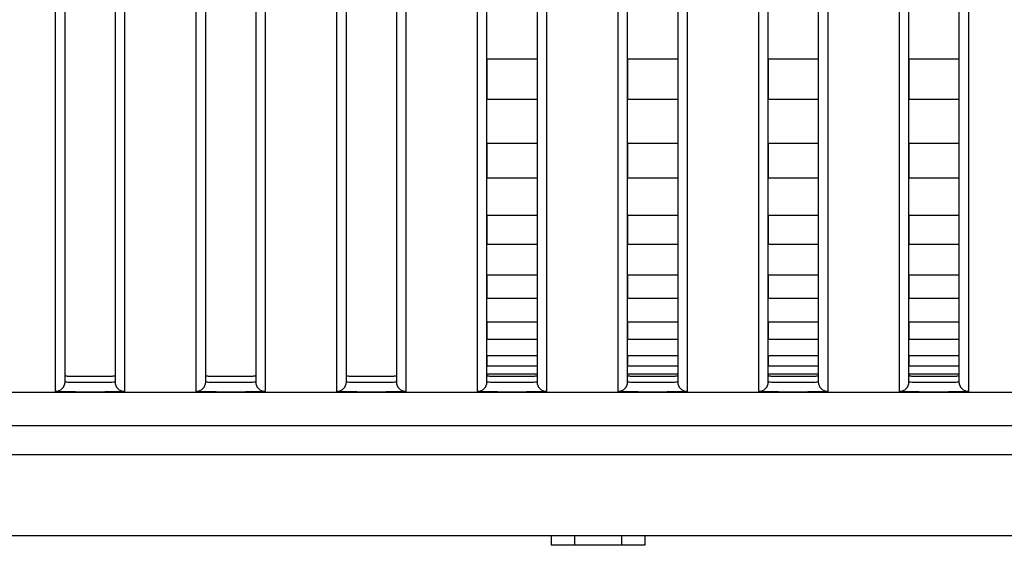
# Model space of a CAD drawing. Header units: millimetres. Extents: x -6054 to 364, y -1866 to 3094.
# Tile 247 of 256: x -4312 to -4280, y 1479 to 1496. Entities that reach past the tile are written whole.
import ezdxf

# ---------------------------------------------------------------- set-up
doc = ezdxf.new("R2010")
doc.units = ezdxf.units.MM
doc.header["$LTSCALE"] = 65.395
doc.layers.get('0').update_dxf_attribs({"linetype": 'CONTINUOUS'})

msp = doc.modelspace()

# ---------------------------------------------------------------- linework, layer by layer
at = {"linetype": 'Continuous'}
for p, q in [((-4310.223, 1484.478), (-4310.223, 1514.359)), ((-4308.623, 1514.359), (-4308.623, 1484.478)), ((-4305.723, 1484.478), (-4305.723, 1514.359)), ((-4304.123, 1514.359), (-4304.123, 1484.478)), ((-4301.223, 1484.478), (-4301.223, 1514.359)), ((-4299.623, 1514.359), (-4299.623, 1484.478)), ((-4296.723, 1484.478), (-4296.723, 1514.359)), ((-4295.123, 1514.359), (-4295.123, 1484.478)), ((-4292.223, 1484.478), (-4292.223, 1514.359)), ((-4290.623, 1514.359), (-4290.623, 1484.478)), ((-4287.723, 1484.478), (-4287.723, 1514.359)), ((-4286.123, 1514.359), (-4286.123, 1484.478)), ((-4283.223, 1484.478), (-4283.223, 1514.359)), ((-4281.623, 1514.359), (-4281.623, 1484.478)), ((-4310.223, 1484.678), (-4310.223, 1514.091)), ((-4310.223, 1484.678), (-4310.223, 1514.091)), ((-4308.623, 1514.091), (-4308.623, 1484.678)), ((-4308.623, 1514.091), (-4308.623, 1484.678)), ((-4305.723, 1484.678), (-4305.723, 1514.091)), ((-4305.723, 1484.678), (-4305.723, 1514.091)), ((-4304.123, 1514.091), (-4304.123, 1484.678)), ((-4304.123, 1514.091), (-4304.123, 1484.678)), ((-4301.223, 1484.678), (-4301.223, 1514.091)), ((-4301.223, 1484.678), (-4301.223, 1514.091)), ((-4299.623, 1514.091), (-4299.623, 1484.678)), ((-4299.623, 1514.091), (-4299.623, 1484.678)), ((-4310.523, 1484.178), (-4310.523, 1513.867)), ((-4308.323, 1513.867), (-4308.323, 1484.178)), ((-4306.023, 1484.178), (-4306.023, 1513.867)), ((-4303.823, 1513.867), (-4303.823, 1484.178)), ((-4301.523, 1484.178), (-4301.523, 1513.867)), ((-4299.323, 1513.867), (-4299.323, 1484.178)), ((-4297.023, 1484.178), (-4297.023, 1513.867)), ((-4294.823, 1513.867), (-4294.823, 1484.178)), ((-4292.523, 1484.178), (-4292.523, 1513.867)), ((-4290.323, 1513.867), (-4290.323, 1484.178)), ((-4288.023, 1484.178), (-4288.023, 1513.867)), ((-4285.823, 1513.867), (-4285.823, 1484.178)), ((-4283.523, 1484.178), (-4283.523, 1513.867)), ((-4281.323, 1513.867), (-4281.323, 1484.178)), ((-4296.723, 1494.806), (-4296.723, 1493.513)), ((-4296.723, 1494.806), (-4296.723, 1493.513)), ((-4295.123, 1494.806), (-4296.723, 1494.806)), ((-4295.123, 1494.806), (-4296.723, 1494.806)), ((-4295.123, 1494.806), (-4295.123, 1493.513)), ((-4295.123, 1494.806), (-4295.123, 1493.513)), ((-4292.223, 1494.806), (-4292.223, 1493.513)), ((-4292.223, 1494.806), (-4292.223, 1493.513)), ((-4290.623, 1494.806), (-4292.223, 1494.806)), ((-4290.623, 1494.806), (-4292.223, 1494.806)), ((-4290.623, 1494.806), (-4290.623, 1493.513)), ((-4290.623, 1494.806), (-4290.623, 1493.513)), ((-4287.723, 1494.806), (-4287.723, 1493.513)), ((-4287.723, 1494.806), (-4287.723, 1493.513)), ((-4286.123, 1494.806), (-4287.723, 1494.806)), ((-4286.123, 1494.806), (-4287.723, 1494.806)), ((-4286.123, 1494.806), (-4286.123, 1493.513)), ((-4286.123, 1494.806), (-4286.123, 1493.513)), ((-4283.223, 1494.806), (-4283.223, 1493.513)), ((-4283.223, 1494.806), (-4283.223, 1493.513)), ((-4281.623, 1494.806), (-4283.223, 1494.806)), ((-4281.623, 1494.806), (-4283.223, 1494.806)), ((-4281.623, 1494.806), (-4281.623, 1493.513)), ((-4281.623, 1494.806), (-4281.623, 1493.513)), ((-4295.123, 1493.513), (-4296.723, 1493.513)), ((-4295.123, 1493.513), (-4296.723, 1493.513)), ((-4290.623, 1493.513), (-4292.223, 1493.513)), ((-4290.623, 1493.513), (-4292.223, 1493.513)), ((-4286.123, 1493.513), (-4287.723, 1493.513)), ((-4286.123, 1493.513), (-4287.723, 1493.513)), ((-4281.623, 1493.513), (-4283.223, 1493.513)), ((-4281.623, 1493.513), (-4283.223, 1493.513)), ((-4296.723, 1492.112), (-4296.723, 1491.001)), ((-4296.723, 1492.112), (-4296.723, 1491.001)), ((-4295.123, 1492.112), (-4296.723, 1492.112)), ((-4295.123, 1492.112), (-4296.723, 1492.112)), ((-4295.123, 1492.112), (-4295.123, 1491.001)), ((-4295.123, 1492.112), (-4295.123, 1491.001)), ((-4292.223, 1492.112), (-4292.223, 1491.001)), ((-4292.223, 1492.112), (-4292.223, 1491.001)), ((-4290.623, 1492.112), (-4292.223, 1492.112)), ((-4290.623, 1492.112), (-4292.223, 1492.112)), ((-4290.623, 1492.112), (-4290.623, 1491.001)), ((-4290.623, 1492.112), (-4290.623, 1491.001)), ((-4287.723, 1492.112), (-4287.723, 1491.001)), ((-4287.723, 1492.112), (-4287.723, 1491.001)), ((-4286.123, 1492.112), (-4287.723, 1492.112)), ((-4286.123, 1492.112), (-4287.723, 1492.112)), ((-4286.123, 1492.112), (-4286.123, 1491.001)), ((-4286.123, 1492.112), (-4286.123, 1491.001)), ((-4283.223, 1492.112), (-4283.223, 1491.001)), ((-4283.223, 1492.112), (-4283.223, 1491.001)), ((-4281.623, 1492.112), (-4283.223, 1492.112)), ((-4281.623, 1492.112), (-4283.223, 1492.112)), ((-4281.623, 1492.112), (-4281.623, 1491.001)), ((-4281.623, 1492.112), (-4281.623, 1491.001)), ((-4295.123, 1491.001), (-4296.723, 1491.001)), ((-4295.123, 1491.001), (-4296.723, 1491.001)), ((-4290.623, 1491.001), (-4292.223, 1491.001)), ((-4290.623, 1491.001), (-4292.223, 1491.001)), ((-4286.123, 1491.001), (-4287.723, 1491.001)), ((-4286.123, 1491.001), (-4287.723, 1491.001)), ((-4281.623, 1491.001), (-4283.223, 1491.001)), ((-4281.623, 1491.001), (-4283.223, 1491.001)), ((-4296.723, 1489.808), (-4296.723, 1488.875)), ((-4296.723, 1489.808), (-4296.723, 1488.875)), ((-4295.123, 1489.808), (-4296.723, 1489.808)), ((-4295.123, 1489.808), (-4296.723, 1489.808)), ((-4295.123, 1489.808), (-4295.123, 1488.875)), ((-4295.123, 1489.808), (-4295.123, 1488.875)), ((-4292.223, 1489.808), (-4292.223, 1488.875)), ((-4292.223, 1489.808), (-4292.223, 1488.875)), ((-4290.623, 1489.808), (-4292.223, 1489.808)), ((-4290.623, 1489.808), (-4292.223, 1489.808)), ((-4290.623, 1489.808), (-4290.623, 1488.875)), ((-4290.623, 1489.808), (-4290.623, 1488.875)), ((-4287.723, 1489.808), (-4287.723, 1488.875)), ((-4287.723, 1489.808), (-4287.723, 1488.875)), ((-4286.123, 1489.808), (-4287.723, 1489.808)), ((-4286.123, 1489.808), (-4287.723, 1489.808)), ((-4286.123, 1489.808), (-4286.123, 1488.875)), ((-4286.123, 1489.808), (-4286.123, 1488.875)), ((-4283.223, 1489.808), (-4283.223, 1488.875)), ((-4283.223, 1489.808), (-4283.223, 1488.875)), ((-4281.623, 1489.808), (-4283.223, 1489.808)), ((-4281.623, 1489.808), (-4283.223, 1489.808)), ((-4281.623, 1489.808), (-4281.623, 1488.875)), ((-4281.623, 1489.808), (-4281.623, 1488.875)), ((-4295.123, 1488.875), (-4296.723, 1488.875)), ((-4295.123, 1488.875), (-4296.723, 1488.875)), ((-4290.623, 1488.875), (-4292.223, 1488.875)), ((-4290.623, 1488.875), (-4292.223, 1488.875)), ((-4286.123, 1488.875), (-4287.723, 1488.875)), ((-4286.123, 1488.875), (-4287.723, 1488.875)), ((-4281.623, 1488.875), (-4283.223, 1488.875)), ((-4281.623, 1488.875), (-4283.223, 1488.875)), ((-4296.723, 1487.894), (-4296.723, 1487.148)), ((-4296.723, 1487.894), (-4296.723, 1487.148)), ((-4295.123, 1487.894), (-4296.723, 1487.894)), ((-4295.123, 1487.894), (-4296.723, 1487.894)), ((-4295.123, 1487.894), (-4295.123, 1487.148)), ((-4295.123, 1487.894), (-4295.123, 1487.148)), ((-4292.223, 1487.894), (-4292.223, 1487.148)), ((-4292.223, 1487.894), (-4292.223, 1487.148)), ((-4290.623, 1487.894), (-4292.223, 1487.894)), ((-4290.623, 1487.894), (-4292.223, 1487.894)), ((-4290.623, 1487.894), (-4290.623, 1487.148)), ((-4290.623, 1487.894), (-4290.623, 1487.148)), ((-4287.723, 1487.894), (-4287.723, 1487.148)), ((-4287.723, 1487.894), (-4287.723, 1487.148)), ((-4286.123, 1487.894), (-4287.723, 1487.894)), ((-4286.123, 1487.894), (-4287.723, 1487.894)), ((-4286.123, 1487.894), (-4286.123, 1487.148)), ((-4286.123, 1487.894), (-4286.123, 1487.148)), ((-4283.223, 1487.894), (-4283.223, 1487.148)), ((-4283.223, 1487.894), (-4283.223, 1487.148)), ((-4281.623, 1487.894), (-4283.223, 1487.894)), ((-4281.623, 1487.894), (-4283.223, 1487.894)), ((-4281.623, 1487.894), (-4281.623, 1487.148)), ((-4281.623, 1487.894), (-4281.623, 1487.148)), ((-4295.123, 1487.148), (-4296.723, 1487.148)), ((-4295.123, 1487.148), (-4296.723, 1487.148)), ((-4290.623, 1487.148), (-4292.223, 1487.148)), ((-4290.623, 1487.148), (-4292.223, 1487.148)), ((-4286.123, 1487.148), (-4287.723, 1487.148)), ((-4286.123, 1487.148), (-4287.723, 1487.148)), ((-4281.623, 1487.148), (-4283.223, 1487.148)), ((-4281.623, 1487.148), (-4283.223, 1487.148)), ((-4296.723, 1486.389), (-4296.723, 1485.837)), ((-4296.723, 1486.389), (-4296.723, 1485.837)), ((-4295.123, 1486.389), (-4296.723, 1486.389)), ((-4295.123, 1486.389), (-4296.723, 1486.389)), ((-4295.123, 1486.389), (-4295.123, 1485.837)), ((-4295.123, 1486.389), (-4295.123, 1485.837)), ((-4292.223, 1486.389), (-4292.223, 1485.837)), ((-4292.223, 1486.389), (-4292.223, 1485.837)), ((-4290.623, 1486.389), (-4292.223, 1486.389)), ((-4290.623, 1486.389), (-4292.223, 1486.389)), ((-4290.623, 1486.389), (-4290.623, 1485.837)), ((-4290.623, 1486.389), (-4290.623, 1485.837)), ((-4287.723, 1486.389), (-4287.723, 1485.837)), ((-4287.723, 1486.389), (-4287.723, 1485.837)), ((-4286.123, 1486.389), (-4287.723, 1486.389)), ((-4286.123, 1486.389), (-4287.723, 1486.389)), ((-4286.123, 1486.389), (-4286.123, 1485.837)), ((-4286.123, 1486.389), (-4286.123, 1485.837)), ((-4283.223, 1486.389), (-4283.223, 1485.837)), ((-4283.223, 1486.389), (-4283.223, 1485.837)), ((-4281.623, 1486.389), (-4283.223, 1486.389)), ((-4281.623, 1486.389), (-4283.223, 1486.389)), ((-4281.623, 1486.389), (-4281.623, 1485.837)), ((-4281.623, 1486.389), (-4281.623, 1485.837)), ((-4295.123, 1485.837), (-4296.723, 1485.837)), ((-4295.123, 1485.837), (-4296.723, 1485.837)), ((-4290.623, 1485.837), (-4292.223, 1485.837)), ((-4290.623, 1485.837), (-4292.223, 1485.837)), ((-4286.123, 1485.837), (-4287.723, 1485.837)), ((-4286.123, 1485.837), (-4287.723, 1485.837)), ((-4281.623, 1485.837), (-4283.223, 1485.837)), ((-4281.623, 1485.837), (-4283.223, 1485.837)), ((-4296.723, 1485.315), (-4296.723, 1484.98)), ((-4296.723, 1485.315), (-4296.723, 1484.98)), ((-4295.123, 1485.315), (-4296.723, 1485.315)), ((-4295.123, 1485.315), (-4296.723, 1485.315)), ((-4295.123, 1485.315), (-4295.123, 1484.98)), ((-4295.123, 1485.315), (-4295.123, 1484.98)), ((-4292.223, 1485.315), (-4292.223, 1484.98)), ((-4292.223, 1485.315), (-4292.223, 1484.98)), ((-4290.623, 1485.315), (-4292.223, 1485.315)), ((-4290.623, 1485.315), (-4292.223, 1485.315)), ((-4290.623, 1485.315), (-4290.623, 1484.98)), ((-4290.623, 1485.315), (-4290.623, 1484.98)), ((-4287.723, 1485.315), (-4287.723, 1484.98)), ((-4287.723, 1485.315), (-4287.723, 1484.98)), ((-4286.123, 1485.315), (-4287.723, 1485.315)), ((-4286.123, 1485.315), (-4287.723, 1485.315)), ((-4286.123, 1485.315), (-4286.123, 1484.98)), ((-4286.123, 1485.315), (-4286.123, 1484.98)), ((-4283.223, 1485.315), (-4283.223, 1484.98)), ((-4283.223, 1485.315), (-4283.223, 1484.98)), ((-4281.623, 1485.315), (-4283.223, 1485.315)), ((-4281.623, 1485.315), (-4283.223, 1485.315)), ((-4281.623, 1485.315), (-4281.623, 1484.98)), ((-4281.623, 1485.315), (-4281.623, 1484.98)), ((-4295.123, 1484.98), (-4296.723, 1484.98)), ((-4295.123, 1484.98), (-4296.723, 1484.98)), ((-4290.623, 1484.98), (-4292.223, 1484.98)), ((-4290.623, 1484.98), (-4292.223, 1484.98)), ((-4286.123, 1484.98), (-4287.723, 1484.98)), ((-4286.123, 1484.98), (-4287.723, 1484.98)), ((-4281.623, 1484.98), (-4283.223, 1484.98)), ((-4281.623, 1484.98), (-4283.223, 1484.98)), ((-4296.723, 1484.731), (-4296.723, 1484.678)), ((-4296.723, 1484.731), (-4296.723, 1484.678)), ((-4295.123, 1484.731), (-4296.723, 1484.731)), ((-4295.123, 1484.731), (-4296.723, 1484.731)), ((-4295.123, 1484.731), (-4295.123, 1484.678)), ((-4295.123, 1484.731), (-4295.123, 1484.678)), ((-4292.223, 1484.731), (-4292.223, 1484.678)), ((-4292.223, 1484.731), (-4292.223, 1484.678)), ((-4290.623, 1484.731), (-4292.223, 1484.731)), ((-4290.623, 1484.731), (-4292.223, 1484.731)), ((-4290.623, 1484.731), (-4290.623, 1484.678)), ((-4290.623, 1484.731), (-4290.623, 1484.678)), ((-4287.723, 1484.731), (-4287.723, 1484.678)), ((-4287.723, 1484.731), (-4287.723, 1484.678)), ((-4286.123, 1484.731), (-4287.723, 1484.731)), ((-4286.123, 1484.731), (-4287.723, 1484.731)), ((-4286.123, 1484.731), (-4286.123, 1484.678)), ((-4286.123, 1484.731), (-4286.123, 1484.678)), ((-4283.223, 1484.731), (-4283.223, 1484.678)), ((-4283.223, 1484.731), (-4283.223, 1484.678)), ((-4281.623, 1484.731), (-4283.223, 1484.731)), ((-4281.623, 1484.731), (-4283.223, 1484.731)), ((-4281.623, 1484.731), (-4281.623, 1484.678)), ((-4281.623, 1484.731), (-4281.623, 1484.678)), ((-4432.673, 1484.154), (-3353.673, 1484.154)), ((-4260.617, 1483.071), (-4325.729, 1483.071)), ((-4260.864, 1482.148), (-4325.482, 1482.148)), ((-4257.966, 1479.554), (-4328.38, 1479.554)), ((-4294.673, 1479.554), (-4294.673, 1479.254)), ((-4291.673, 1479.254), (-4294.673, 1479.254)), ((-4293.923, 1479.554), (-4293.923, 1479.254)), ((-4292.423, 1479.554), (-4292.423, 1479.254)), ((-4291.673, 1479.554), (-4291.673, 1479.254))]:
    msp.add_line(p, q, dxfattribs=at)
for centre, start, end in [((-4310.523, 1484.478), 269.9896, 359.9896), ((-4308.323, 1484.478), 180.0104, 270.0104), ((-4306.023, 1484.478), 269.9896, 359.9896), ((-4303.823, 1484.478), 180.0104, 270.0104), ((-4301.523, 1484.478), 269.9896, 359.9896), ((-4299.323, 1484.478), 180.0104, 270.0104), ((-4297.023, 1484.478), 269.9896, 359.9896), ((-4294.823, 1484.478), 180.0104, 270.0104), ((-4292.523, 1484.478), 269.9896, 359.9896), ((-4290.323, 1484.478), 180.0104, 270.0104), ((-4288.023, 1484.478), 269.9896, 359.9896), ((-4285.823, 1484.478), 180.0104, 270.0104), ((-4283.523, 1484.478), 269.9896, 359.9896), ((-4281.323, 1484.478), 180.0104, 270.0104)]:
    msp.add_arc(centre, 0.3, start, end, dxfattribs=at)
for points, knots in [([(-4310.223, 1484.678), (-4310.223, 1484.676), (-4310.216, 1484.675), (-4310.206, 1484.673), (-4310.186, 1484.672), (-4310.16, 1484.67), (-4310.126, 1484.668), (-4310.069, 1484.667), (-4309.982, 1484.665), (-4309.862, 1484.663), (-4309.725, 1484.662), (-4309.577, 1484.661), (-4309.423, 1484.661), (-4309.269, 1484.661), (-4309.121, 1484.662), (-4308.984, 1484.663), (-4308.865, 1484.665), (-4308.778, 1484.667), (-4308.72, 1484.668), (-4308.686, 1484.67), (-4308.66, 1484.672), (-4308.64, 1484.673), (-4308.631, 1484.675), (-4308.623, 1484.676), (-4308.623, 1484.678)], [0, 0, 0, 0, 0.002721, 0.01001, 0.021969, 0.038509, 0.059481, 0.084689, 0.146812, 0.222502, 0.308855, 0.402555, 0.5, 0.597445, 0.691145, 0.777498, 0.853188, 0.915311, 0.940519, 0.961491, 0.978031, 0.98999, 0.997279, 1, 1, 1, 1]), ([(-4310.223, 1484.678), (-4310.223, 1484.676), (-4310.216, 1484.675), (-4310.206, 1484.673), (-4310.186, 1484.672), (-4310.16, 1484.67), (-4310.126, 1484.668), (-4310.069, 1484.667), (-4309.982, 1484.665), (-4309.862, 1484.663), (-4309.725, 1484.662), (-4309.577, 1484.661), (-4309.423, 1484.661), (-4309.269, 1484.661), (-4309.121, 1484.662), (-4308.984, 1484.663), (-4308.865, 1484.665), (-4308.778, 1484.667), (-4308.72, 1484.668), (-4308.686, 1484.67), (-4308.66, 1484.672), (-4308.64, 1484.673), (-4308.631, 1484.675), (-4308.623, 1484.676), (-4308.623, 1484.678)], [0, 0, 0, 0, 0.002721, 0.01001, 0.021969, 0.038509, 0.059481, 0.084689, 0.146812, 0.222502, 0.308855, 0.402555, 0.5, 0.597445, 0.691145, 0.777498, 0.853188, 0.915311, 0.940519, 0.961491, 0.978031, 0.98999, 0.997279, 1, 1, 1, 1]), ([(-4310.223, 1484.678), (-4310.223, 1484.676), (-4310.216, 1484.675), (-4310.206, 1484.673), (-4310.186, 1484.672), (-4310.16, 1484.67), (-4310.126, 1484.668), (-4310.069, 1484.667), (-4309.982, 1484.665), (-4309.862, 1484.663), (-4309.725, 1484.662), (-4309.577, 1484.661), (-4309.423, 1484.661), (-4309.269, 1484.661), (-4309.121, 1484.662), (-4308.984, 1484.663), (-4308.865, 1484.665), (-4308.778, 1484.667), (-4308.72, 1484.668), (-4308.686, 1484.67), (-4308.66, 1484.672), (-4308.64, 1484.673), (-4308.631, 1484.675), (-4308.623, 1484.676), (-4308.623, 1484.678)], [0, 0, 0, 0, 0.002721, 0.01001, 0.021969, 0.038509, 0.059481, 0.084689, 0.146812, 0.222502, 0.308855, 0.402555, 0.5, 0.597445, 0.691145, 0.777498, 0.853188, 0.915311, 0.940519, 0.961491, 0.978031, 0.98999, 0.997279, 1, 1, 1, 1]), ([(-4305.723, 1484.678), (-4305.723, 1484.676), (-4305.716, 1484.675), (-4305.706, 1484.673), (-4305.686, 1484.672), (-4305.66, 1484.67), (-4305.626, 1484.668), (-4305.569, 1484.667), (-4305.482, 1484.665), (-4305.362, 1484.663), (-4305.225, 1484.662), (-4305.077, 1484.661), (-4304.923, 1484.661), (-4304.769, 1484.661), (-4304.621, 1484.662), (-4304.484, 1484.663), (-4304.365, 1484.665), (-4304.278, 1484.667), (-4304.22, 1484.668), (-4304.186, 1484.67), (-4304.16, 1484.672), (-4304.14, 1484.673), (-4304.131, 1484.675), (-4304.123, 1484.676), (-4304.123, 1484.678)], [0, 0, 0, 0, 0.002721, 0.01001, 0.021969, 0.038509, 0.059481, 0.084689, 0.146812, 0.222502, 0.308855, 0.402555, 0.5, 0.597445, 0.691145, 0.777498, 0.853188, 0.915311, 0.940519, 0.961491, 0.978031, 0.98999, 0.997279, 1, 1, 1, 1]), ([(-4305.723, 1484.678), (-4305.723, 1484.676), (-4305.716, 1484.675), (-4305.706, 1484.673), (-4305.686, 1484.672), (-4305.66, 1484.67), (-4305.626, 1484.668), (-4305.569, 1484.667), (-4305.482, 1484.665), (-4305.362, 1484.663), (-4305.225, 1484.662), (-4305.077, 1484.661), (-4304.923, 1484.661), (-4304.769, 1484.661), (-4304.621, 1484.662), (-4304.484, 1484.663), (-4304.365, 1484.665), (-4304.278, 1484.667), (-4304.22, 1484.668), (-4304.186, 1484.67), (-4304.16, 1484.672), (-4304.14, 1484.673), (-4304.131, 1484.675), (-4304.123, 1484.676), (-4304.123, 1484.678)], [0, 0, 0, 0, 0.002721, 0.01001, 0.021969, 0.038509, 0.059481, 0.084689, 0.146812, 0.222502, 0.308855, 0.402555, 0.5, 0.597445, 0.691145, 0.777498, 0.853188, 0.915311, 0.940519, 0.961491, 0.978031, 0.98999, 0.997279, 1, 1, 1, 1]), ([(-4305.723, 1484.678), (-4305.723, 1484.676), (-4305.716, 1484.675), (-4305.706, 1484.673), (-4305.686, 1484.672), (-4305.66, 1484.67), (-4305.626, 1484.668), (-4305.569, 1484.667), (-4305.482, 1484.665), (-4305.362, 1484.663), (-4305.225, 1484.662), (-4305.077, 1484.661), (-4304.923, 1484.661), (-4304.769, 1484.661), (-4304.621, 1484.662), (-4304.484, 1484.663), (-4304.365, 1484.665), (-4304.278, 1484.667), (-4304.22, 1484.668), (-4304.186, 1484.67), (-4304.16, 1484.672), (-4304.14, 1484.673), (-4304.131, 1484.675), (-4304.123, 1484.676), (-4304.123, 1484.678)], [0, 0, 0, 0, 0.002721, 0.01001, 0.021969, 0.038509, 0.059481, 0.084689, 0.146812, 0.222502, 0.308855, 0.402555, 0.5, 0.597445, 0.691145, 0.777498, 0.853188, 0.915311, 0.940519, 0.961491, 0.978031, 0.98999, 0.997279, 1, 1, 1, 1]), ([(-4301.223, 1484.678), (-4301.223, 1484.676), (-4301.216, 1484.675), (-4301.206, 1484.673), (-4301.186, 1484.672), (-4301.16, 1484.67), (-4301.126, 1484.668), (-4301.069, 1484.667), (-4300.982, 1484.665), (-4300.862, 1484.663), (-4300.725, 1484.662), (-4300.577, 1484.661), (-4300.423, 1484.661), (-4300.269, 1484.661), (-4300.121, 1484.662), (-4299.984, 1484.663), (-4299.865, 1484.665), (-4299.778, 1484.667), (-4299.72, 1484.668), (-4299.686, 1484.67), (-4299.66, 1484.672), (-4299.64, 1484.673), (-4299.631, 1484.675), (-4299.623, 1484.676), (-4299.623, 1484.678)], [0, 0, 0, 0, 0.002721, 0.01001, 0.021969, 0.038509, 0.059481, 0.084689, 0.146812, 0.222502, 0.308855, 0.402555, 0.5, 0.597445, 0.691145, 0.777498, 0.853188, 0.915311, 0.940519, 0.961491, 0.978031, 0.98999, 0.997279, 1, 1, 1, 1]), ([(-4301.223, 1484.678), (-4301.223, 1484.676), (-4301.216, 1484.675), (-4301.206, 1484.673), (-4301.186, 1484.672), (-4301.16, 1484.67), (-4301.126, 1484.668), (-4301.069, 1484.667), (-4300.982, 1484.665), (-4300.862, 1484.663), (-4300.725, 1484.662), (-4300.577, 1484.661), (-4300.423, 1484.661), (-4300.269, 1484.661), (-4300.121, 1484.662), (-4299.984, 1484.663), (-4299.865, 1484.665), (-4299.778, 1484.667), (-4299.72, 1484.668), (-4299.686, 1484.67), (-4299.66, 1484.672), (-4299.64, 1484.673), (-4299.631, 1484.675), (-4299.623, 1484.676), (-4299.623, 1484.678)], [0, 0, 0, 0, 0.002721, 0.01001, 0.021969, 0.038509, 0.059481, 0.084689, 0.146812, 0.222502, 0.308855, 0.402555, 0.5, 0.597445, 0.691145, 0.777498, 0.853188, 0.915311, 0.940519, 0.961491, 0.978031, 0.98999, 0.997279, 1, 1, 1, 1]), ([(-4301.223, 1484.678), (-4301.223, 1484.676), (-4301.216, 1484.675), (-4301.206, 1484.673), (-4301.186, 1484.672), (-4301.16, 1484.67), (-4301.126, 1484.668), (-4301.069, 1484.667), (-4300.982, 1484.665), (-4300.862, 1484.663), (-4300.725, 1484.662), (-4300.577, 1484.661), (-4300.423, 1484.661), (-4300.269, 1484.661), (-4300.121, 1484.662), (-4299.984, 1484.663), (-4299.865, 1484.665), (-4299.778, 1484.667), (-4299.72, 1484.668), (-4299.686, 1484.67), (-4299.66, 1484.672), (-4299.64, 1484.673), (-4299.631, 1484.675), (-4299.623, 1484.676), (-4299.623, 1484.678)], [0, 0, 0, 0, 0.002721, 0.01001, 0.021969, 0.038509, 0.059481, 0.084689, 0.146812, 0.222502, 0.308855, 0.402555, 0.5, 0.597445, 0.691145, 0.777498, 0.853188, 0.915311, 0.940519, 0.961491, 0.978031, 0.98999, 0.997279, 1, 1, 1, 1]), ([(-4296.723, 1484.678), (-4296.723, 1484.676), (-4296.716, 1484.675), (-4296.706, 1484.673), (-4296.686, 1484.672), (-4296.66, 1484.67), (-4296.626, 1484.668), (-4296.569, 1484.667), (-4296.482, 1484.665), (-4296.362, 1484.663), (-4296.225, 1484.662), (-4296.077, 1484.661), (-4295.923, 1484.661), (-4295.769, 1484.661), (-4295.621, 1484.662), (-4295.484, 1484.663), (-4295.365, 1484.665), (-4295.278, 1484.667), (-4295.22, 1484.668), (-4295.186, 1484.67), (-4295.16, 1484.672), (-4295.14, 1484.673), (-4295.131, 1484.675), (-4295.123, 1484.676), (-4295.123, 1484.678)], [0, 0, 0, 0, 0.002721, 0.01001, 0.021969, 0.038509, 0.059481, 0.084689, 0.146812, 0.222502, 0.308855, 0.402555, 0.5, 0.597445, 0.691145, 0.777498, 0.853188, 0.915311, 0.940519, 0.961491, 0.978031, 0.98999, 0.997279, 1, 1, 1, 1]), ([(-4296.723, 1484.678), (-4296.723, 1484.676), (-4296.716, 1484.675), (-4296.706, 1484.673), (-4296.686, 1484.672), (-4296.66, 1484.67), (-4296.626, 1484.668), (-4296.569, 1484.667), (-4296.482, 1484.665), (-4296.362, 1484.663), (-4296.225, 1484.662), (-4296.077, 1484.661), (-4295.923, 1484.661), (-4295.769, 1484.661), (-4295.621, 1484.662), (-4295.484, 1484.663), (-4295.365, 1484.665), (-4295.278, 1484.667), (-4295.22, 1484.668), (-4295.186, 1484.67), (-4295.16, 1484.672), (-4295.14, 1484.673), (-4295.131, 1484.675), (-4295.123, 1484.676), (-4295.123, 1484.678)], [0, 0, 0, 0, 0.002721, 0.01001, 0.021969, 0.038509, 0.059481, 0.084689, 0.146812, 0.222502, 0.308855, 0.402555, 0.5, 0.597445, 0.691145, 0.777498, 0.853188, 0.915311, 0.940519, 0.961491, 0.978031, 0.98999, 0.997279, 1, 1, 1, 1]), ([(-4296.723, 1484.678), (-4296.723, 1484.676), (-4296.716, 1484.675), (-4296.706, 1484.673), (-4296.686, 1484.672), (-4296.66, 1484.67), (-4296.626, 1484.668), (-4296.569, 1484.667), (-4296.482, 1484.665), (-4296.362, 1484.663), (-4296.225, 1484.662), (-4296.077, 1484.661), (-4295.923, 1484.661), (-4295.769, 1484.661), (-4295.621, 1484.662), (-4295.484, 1484.663), (-4295.365, 1484.665), (-4295.278, 1484.667), (-4295.22, 1484.668), (-4295.186, 1484.67), (-4295.16, 1484.672), (-4295.14, 1484.673), (-4295.131, 1484.675), (-4295.123, 1484.676), (-4295.123, 1484.678)], [0, 0, 0, 0, 0.002721, 0.01001, 0.021969, 0.038509, 0.059481, 0.084689, 0.146812, 0.222502, 0.308855, 0.402555, 0.5, 0.597445, 0.691145, 0.777498, 0.853188, 0.915311, 0.940519, 0.961491, 0.978031, 0.98999, 0.997279, 1, 1, 1, 1]), ([(-4292.223, 1484.678), (-4292.223, 1484.676), (-4292.216, 1484.675), (-4292.206, 1484.673), (-4292.186, 1484.672), (-4292.16, 1484.67), (-4292.126, 1484.668), (-4292.069, 1484.667), (-4291.982, 1484.665), (-4291.862, 1484.663), (-4291.725, 1484.662), (-4291.577, 1484.661), (-4291.423, 1484.661), (-4291.269, 1484.661), (-4291.121, 1484.662), (-4290.984, 1484.663), (-4290.865, 1484.665), (-4290.778, 1484.667), (-4290.72, 1484.668), (-4290.686, 1484.67), (-4290.66, 1484.672), (-4290.64, 1484.673), (-4290.631, 1484.675), (-4290.623, 1484.676), (-4290.623, 1484.678)], [0, 0, 0, 0, 0.002721, 0.01001, 0.021969, 0.038509, 0.059481, 0.084689, 0.146812, 0.222502, 0.308855, 0.402555, 0.5, 0.597445, 0.691145, 0.777498, 0.853188, 0.915311, 0.940519, 0.961491, 0.978031, 0.98999, 0.997279, 1, 1, 1, 1]), ([(-4292.223, 1484.678), (-4292.223, 1484.676), (-4292.216, 1484.675), (-4292.206, 1484.673), (-4292.186, 1484.672), (-4292.16, 1484.67), (-4292.126, 1484.668), (-4292.069, 1484.667), (-4291.982, 1484.665), (-4291.862, 1484.663), (-4291.725, 1484.662), (-4291.577, 1484.661), (-4291.423, 1484.661), (-4291.269, 1484.661), (-4291.121, 1484.662), (-4290.984, 1484.663), (-4290.865, 1484.665), (-4290.778, 1484.667), (-4290.72, 1484.668), (-4290.686, 1484.67), (-4290.66, 1484.672), (-4290.64, 1484.673), (-4290.631, 1484.675), (-4290.623, 1484.676), (-4290.623, 1484.678)], [0, 0, 0, 0, 0.002721, 0.01001, 0.021969, 0.038509, 0.059481, 0.084689, 0.146812, 0.222502, 0.308855, 0.402555, 0.5, 0.597445, 0.691145, 0.777498, 0.853188, 0.915311, 0.940519, 0.961491, 0.978031, 0.98999, 0.997279, 1, 1, 1, 1]), ([(-4292.223, 1484.678), (-4292.223, 1484.676), (-4292.216, 1484.675), (-4292.206, 1484.673), (-4292.186, 1484.672), (-4292.16, 1484.67), (-4292.126, 1484.668), (-4292.069, 1484.667), (-4291.982, 1484.665), (-4291.862, 1484.663), (-4291.725, 1484.662), (-4291.577, 1484.661), (-4291.423, 1484.661), (-4291.269, 1484.661), (-4291.121, 1484.662), (-4290.984, 1484.663), (-4290.865, 1484.665), (-4290.778, 1484.667), (-4290.72, 1484.668), (-4290.686, 1484.67), (-4290.66, 1484.672), (-4290.64, 1484.673), (-4290.631, 1484.675), (-4290.623, 1484.676), (-4290.623, 1484.678)], [0, 0, 0, 0, 0.002721, 0.01001, 0.021969, 0.038509, 0.059481, 0.084689, 0.146812, 0.222502, 0.308855, 0.402555, 0.5, 0.597445, 0.691145, 0.777498, 0.853188, 0.915311, 0.940519, 0.961491, 0.978031, 0.98999, 0.997279, 1, 1, 1, 1]), ([(-4287.723, 1484.678), (-4287.723, 1484.676), (-4287.716, 1484.675), (-4287.706, 1484.673), (-4287.686, 1484.672), (-4287.66, 1484.67), (-4287.626, 1484.668), (-4287.569, 1484.667), (-4287.482, 1484.665), (-4287.362, 1484.663), (-4287.225, 1484.662), (-4287.077, 1484.661), (-4286.923, 1484.661), (-4286.769, 1484.661), (-4286.621, 1484.662), (-4286.484, 1484.663), (-4286.365, 1484.665), (-4286.278, 1484.667), (-4286.22, 1484.668), (-4286.186, 1484.67), (-4286.16, 1484.672), (-4286.14, 1484.673), (-4286.131, 1484.675), (-4286.123, 1484.676), (-4286.123, 1484.678)], [0, 0, 0, 0, 0.002721, 0.01001, 0.021969, 0.038509, 0.059481, 0.084689, 0.146812, 0.222502, 0.308855, 0.402555, 0.5, 0.597445, 0.691145, 0.777498, 0.853188, 0.915311, 0.940519, 0.961491, 0.978031, 0.98999, 0.997279, 1, 1, 1, 1]), ([(-4287.723, 1484.678), (-4287.723, 1484.676), (-4287.716, 1484.675), (-4287.706, 1484.673), (-4287.686, 1484.672), (-4287.66, 1484.67), (-4287.626, 1484.668), (-4287.569, 1484.667), (-4287.482, 1484.665), (-4287.362, 1484.663), (-4287.225, 1484.662), (-4287.077, 1484.661), (-4286.923, 1484.661), (-4286.769, 1484.661), (-4286.621, 1484.662), (-4286.484, 1484.663), (-4286.365, 1484.665), (-4286.278, 1484.667), (-4286.22, 1484.668), (-4286.186, 1484.67), (-4286.16, 1484.672), (-4286.14, 1484.673), (-4286.131, 1484.675), (-4286.123, 1484.676), (-4286.123, 1484.678)], [0, 0, 0, 0, 0.002721, 0.01001, 0.021969, 0.038509, 0.059481, 0.084689, 0.146812, 0.222502, 0.308855, 0.402555, 0.5, 0.597445, 0.691145, 0.777498, 0.853188, 0.915311, 0.940519, 0.961491, 0.978031, 0.98999, 0.997279, 1, 1, 1, 1]), ([(-4287.723, 1484.678), (-4287.723, 1484.676), (-4287.716, 1484.675), (-4287.706, 1484.673), (-4287.686, 1484.672), (-4287.66, 1484.67), (-4287.626, 1484.668), (-4287.569, 1484.667), (-4287.482, 1484.665), (-4287.362, 1484.663), (-4287.225, 1484.662), (-4287.077, 1484.661), (-4286.923, 1484.661), (-4286.769, 1484.661), (-4286.621, 1484.662), (-4286.484, 1484.663), (-4286.365, 1484.665), (-4286.278, 1484.667), (-4286.22, 1484.668), (-4286.186, 1484.67), (-4286.16, 1484.672), (-4286.14, 1484.673), (-4286.131, 1484.675), (-4286.123, 1484.676), (-4286.123, 1484.678)], [0, 0, 0, 0, 0.002721, 0.01001, 0.021969, 0.038509, 0.059481, 0.084689, 0.146812, 0.222502, 0.308855, 0.402555, 0.5, 0.597445, 0.691145, 0.777498, 0.853188, 0.915311, 0.940519, 0.961491, 0.978031, 0.98999, 0.997279, 1, 1, 1, 1]), ([(-4283.223, 1484.678), (-4283.223, 1484.676), (-4283.216, 1484.675), (-4283.206, 1484.673), (-4283.186, 1484.672), (-4283.16, 1484.67), (-4283.126, 1484.668), (-4283.069, 1484.667), (-4282.982, 1484.665), (-4282.862, 1484.663), (-4282.725, 1484.662), (-4282.577, 1484.661), (-4282.423, 1484.661), (-4282.269, 1484.661), (-4282.121, 1484.662), (-4281.984, 1484.663), (-4281.865, 1484.665), (-4281.778, 1484.667), (-4281.72, 1484.668), (-4281.686, 1484.67), (-4281.66, 1484.672), (-4281.64, 1484.673), (-4281.631, 1484.675), (-4281.623, 1484.676), (-4281.623, 1484.678)], [0, 0, 0, 0, 0.002721, 0.01001, 0.021969, 0.038509, 0.059481, 0.084689, 0.146812, 0.222502, 0.308855, 0.402555, 0.5, 0.597445, 0.691145, 0.777498, 0.853188, 0.915311, 0.940519, 0.961491, 0.978031, 0.98999, 0.997279, 1, 1, 1, 1]), ([(-4283.223, 1484.678), (-4283.223, 1484.676), (-4283.216, 1484.675), (-4283.206, 1484.673), (-4283.186, 1484.672), (-4283.16, 1484.67), (-4283.126, 1484.668), (-4283.069, 1484.667), (-4282.982, 1484.665), (-4282.862, 1484.663), (-4282.725, 1484.662), (-4282.577, 1484.661), (-4282.423, 1484.661), (-4282.269, 1484.661), (-4282.121, 1484.662), (-4281.984, 1484.663), (-4281.865, 1484.665), (-4281.778, 1484.667), (-4281.72, 1484.668), (-4281.686, 1484.67), (-4281.66, 1484.672), (-4281.64, 1484.673), (-4281.631, 1484.675), (-4281.623, 1484.676), (-4281.623, 1484.678)], [0, 0, 0, 0, 0.002721, 0.01001, 0.021969, 0.038509, 0.059481, 0.084689, 0.146812, 0.222502, 0.308855, 0.402555, 0.5, 0.597445, 0.691145, 0.777498, 0.853188, 0.915311, 0.940519, 0.961491, 0.978031, 0.98999, 0.997279, 1, 1, 1, 1]), ([(-4283.223, 1484.678), (-4283.223, 1484.676), (-4283.216, 1484.675), (-4283.206, 1484.673), (-4283.186, 1484.672), (-4283.16, 1484.67), (-4283.126, 1484.668), (-4283.069, 1484.667), (-4282.982, 1484.665), (-4282.862, 1484.663), (-4282.725, 1484.662), (-4282.577, 1484.661), (-4282.423, 1484.661), (-4282.269, 1484.661), (-4282.121, 1484.662), (-4281.984, 1484.663), (-4281.865, 1484.665), (-4281.778, 1484.667), (-4281.72, 1484.668), (-4281.686, 1484.67), (-4281.66, 1484.672), (-4281.64, 1484.673), (-4281.631, 1484.675), (-4281.623, 1484.676), (-4281.623, 1484.678)], [0, 0, 0, 0, 0.002721, 0.01001, 0.021969, 0.038509, 0.059481, 0.084689, 0.146812, 0.222502, 0.308855, 0.402555, 0.5, 0.597445, 0.691145, 0.777498, 0.853188, 0.915311, 0.940519, 0.961491, 0.978031, 0.98999, 0.997279, 1, 1, 1, 1]), ([(-4308.623, 1484.478), (-4308.623, 1484.476), (-4308.63, 1484.474), (-4308.64, 1484.472), (-4308.66, 1484.47), (-4308.7, 1484.467), (-4308.767, 1484.464), (-4308.865, 1484.461), (-4308.984, 1484.459), (-4309.121, 1484.458), (-4309.269, 1484.457), (-4309.423, 1484.457), (-4309.577, 1484.457), (-4309.725, 1484.458), (-4309.862, 1484.459), (-4309.982, 1484.461), (-4310.08, 1484.464), (-4310.147, 1484.467), (-4310.186, 1484.47), (-4310.206, 1484.472), (-4310.216, 1484.474), (-4310.223, 1484.476), (-4310.223, 1484.478)], [0, 0, 0, 0, 0.002976, 0.01034, 0.022326, 0.038871, 0.085025, 0.147098, 0.222725, 0.309008, 0.402632, 0.499999, 0.597367, 0.690991, 0.777274, 0.852901, 0.914974, 0.961128, 0.977674, 0.98966, 0.997024, 1, 1, 1, 1]), ([(-4304.123, 1484.478), (-4304.123, 1484.476), (-4304.13, 1484.474), (-4304.14, 1484.472), (-4304.16, 1484.47), (-4304.2, 1484.467), (-4304.267, 1484.464), (-4304.365, 1484.461), (-4304.484, 1484.459), (-4304.621, 1484.458), (-4304.769, 1484.457), (-4304.923, 1484.457), (-4305.077, 1484.457), (-4305.225, 1484.458), (-4305.362, 1484.459), (-4305.482, 1484.461), (-4305.58, 1484.464), (-4305.647, 1484.467), (-4305.686, 1484.47), (-4305.706, 1484.472), (-4305.716, 1484.474), (-4305.723, 1484.476), (-4305.723, 1484.478)], [0, 0, 0, 0, 0.002976, 0.01034, 0.022326, 0.038871, 0.085025, 0.147098, 0.222725, 0.309008, 0.402632, 0.499999, 0.597367, 0.690991, 0.777274, 0.852901, 0.914974, 0.961128, 0.977674, 0.98966, 0.997024, 1, 1, 1, 1]), ([(-4299.623, 1484.478), (-4299.623, 1484.476), (-4299.63, 1484.474), (-4299.64, 1484.472), (-4299.66, 1484.47), (-4299.7, 1484.467), (-4299.767, 1484.464), (-4299.865, 1484.461), (-4299.984, 1484.459), (-4300.121, 1484.458), (-4300.269, 1484.457), (-4300.423, 1484.457), (-4300.577, 1484.457), (-4300.725, 1484.458), (-4300.862, 1484.459), (-4300.982, 1484.461), (-4301.08, 1484.464), (-4301.147, 1484.467), (-4301.186, 1484.47), (-4301.206, 1484.472), (-4301.216, 1484.474), (-4301.223, 1484.476), (-4301.223, 1484.478)], [0, 0, 0, 0, 0.002976, 0.01034, 0.022326, 0.038871, 0.085025, 0.147098, 0.222725, 0.309008, 0.402632, 0.499999, 0.597367, 0.690991, 0.777274, 0.852901, 0.914974, 0.961128, 0.977674, 0.98966, 0.997024, 1, 1, 1, 1]), ([(-4295.123, 1484.478), (-4295.123, 1484.476), (-4295.13, 1484.474), (-4295.14, 1484.472), (-4295.16, 1484.47), (-4295.2, 1484.467), (-4295.267, 1484.464), (-4295.365, 1484.461), (-4295.484, 1484.459), (-4295.621, 1484.458), (-4295.769, 1484.457), (-4295.923, 1484.457), (-4296.077, 1484.457), (-4296.225, 1484.458), (-4296.362, 1484.459), (-4296.482, 1484.461), (-4296.58, 1484.464), (-4296.647, 1484.467), (-4296.686, 1484.47), (-4296.706, 1484.472), (-4296.716, 1484.474), (-4296.723, 1484.476), (-4296.723, 1484.478)], [0, 0, 0, 0, 0.002976, 0.01034, 0.022326, 0.038871, 0.085025, 0.147098, 0.222725, 0.309008, 0.402632, 0.499999, 0.597367, 0.690991, 0.777274, 0.852901, 0.914974, 0.961128, 0.977674, 0.98966, 0.997024, 1, 1, 1, 1]), ([(-4290.623, 1484.478), (-4290.623, 1484.476), (-4290.63, 1484.474), (-4290.64, 1484.472), (-4290.66, 1484.47), (-4290.7, 1484.467), (-4290.767, 1484.464), (-4290.865, 1484.461), (-4290.984, 1484.459), (-4291.121, 1484.458), (-4291.269, 1484.457), (-4291.423, 1484.457), (-4291.577, 1484.457), (-4291.725, 1484.458), (-4291.862, 1484.459), (-4291.982, 1484.461), (-4292.08, 1484.464), (-4292.147, 1484.467), (-4292.186, 1484.47), (-4292.206, 1484.472), (-4292.216, 1484.474), (-4292.223, 1484.476), (-4292.223, 1484.478)], [0, 0, 0, 0, 0.002976, 0.01034, 0.022326, 0.038871, 0.085025, 0.147098, 0.222725, 0.309008, 0.402632, 0.499999, 0.597367, 0.690991, 0.777274, 0.852901, 0.914974, 0.961128, 0.977674, 0.98966, 0.997024, 1, 1, 1, 1]), ([(-4286.123, 1484.478), (-4286.123, 1484.476), (-4286.13, 1484.474), (-4286.14, 1484.472), (-4286.16, 1484.47), (-4286.2, 1484.467), (-4286.267, 1484.464), (-4286.365, 1484.461), (-4286.484, 1484.459), (-4286.621, 1484.458), (-4286.769, 1484.457), (-4286.923, 1484.457), (-4287.077, 1484.457), (-4287.225, 1484.458), (-4287.362, 1484.459), (-4287.482, 1484.461), (-4287.58, 1484.464), (-4287.647, 1484.467), (-4287.686, 1484.47), (-4287.706, 1484.472), (-4287.716, 1484.474), (-4287.723, 1484.476), (-4287.723, 1484.478)], [0, 0, 0, 0, 0.002976, 0.01034, 0.022326, 0.038871, 0.085025, 0.147098, 0.222725, 0.309008, 0.402632, 0.499999, 0.597367, 0.690991, 0.777274, 0.852901, 0.914974, 0.961128, 0.977674, 0.98966, 0.997024, 1, 1, 1, 1]), ([(-4281.623, 1484.478), (-4281.623, 1484.476), (-4281.63, 1484.474), (-4281.64, 1484.472), (-4281.66, 1484.47), (-4281.7, 1484.467), (-4281.767, 1484.464), (-4281.865, 1484.461), (-4281.984, 1484.459), (-4282.121, 1484.458), (-4282.269, 1484.457), (-4282.423, 1484.457), (-4282.577, 1484.457), (-4282.725, 1484.458), (-4282.862, 1484.459), (-4282.982, 1484.461), (-4283.08, 1484.464), (-4283.147, 1484.467), (-4283.186, 1484.47), (-4283.206, 1484.472), (-4283.216, 1484.474), (-4283.223, 1484.476), (-4283.223, 1484.478)], [0, 0, 0, 0, 0.002976, 0.01034, 0.022326, 0.038871, 0.085025, 0.147098, 0.222725, 0.309008, 0.402632, 0.499999, 0.597367, 0.690991, 0.777274, 0.852901, 0.914974, 0.961128, 0.977674, 0.98966, 0.997024, 1, 1, 1, 1]), ([(-4308.323, 1484.178), (-4308.323, 1484.176), (-4308.333, 1484.175), (-4308.346, 1484.172), (-4308.374, 1484.17), (-4308.41, 1484.168), (-4308.456, 1484.166), (-4308.535, 1484.163), (-4308.654, 1484.161), (-4308.819, 1484.159), (-4309.007, 1484.158), (-4309.211, 1484.157), (-4309.423, 1484.157), (-4309.635, 1484.157), (-4309.839, 1484.158), (-4310.027, 1484.159), (-4310.192, 1484.161), (-4310.311, 1484.163), (-4310.391, 1484.166), (-4310.437, 1484.168), (-4310.472, 1484.17), (-4310.5, 1484.172), (-4310.513, 1484.175), (-4310.523, 1484.176), (-4310.523, 1484.178)], [0, 0, 0, 0, 0.002716, 0.009974, 0.021884, 0.038363, 0.059267, 0.084407, 0.146421, 0.222076, 0.308492, 0.402345, 0.499999, 0.597653, 0.691507, 0.777923, 0.853578, 0.915592, 0.940732, 0.961637, 0.978116, 0.990026, 0.997284, 1, 1, 1, 1]), ([(-4303.823, 1484.178), (-4303.823, 1484.176), (-4303.833, 1484.175), (-4303.846, 1484.172), (-4303.874, 1484.17), (-4303.91, 1484.168), (-4303.956, 1484.166), (-4304.035, 1484.163), (-4304.154, 1484.161), (-4304.319, 1484.159), (-4304.507, 1484.158), (-4304.711, 1484.157), (-4304.923, 1484.157), (-4305.135, 1484.157), (-4305.339, 1484.158), (-4305.527, 1484.159), (-4305.692, 1484.161), (-4305.811, 1484.163), (-4305.891, 1484.166), (-4305.937, 1484.168), (-4305.972, 1484.17), (-4306, 1484.172), (-4306.013, 1484.175), (-4306.023, 1484.176), (-4306.023, 1484.178)], [0, 0, 0, 0, 0.002716, 0.009974, 0.021884, 0.038363, 0.059267, 0.084407, 0.146421, 0.222076, 0.308492, 0.402345, 0.499999, 0.597653, 0.691507, 0.777923, 0.853578, 0.915592, 0.940732, 0.961637, 0.978116, 0.990026, 0.997284, 1, 1, 1, 1]), ([(-4299.323, 1484.178), (-4299.323, 1484.176), (-4299.333, 1484.175), (-4299.346, 1484.172), (-4299.374, 1484.17), (-4299.41, 1484.168), (-4299.456, 1484.166), (-4299.535, 1484.163), (-4299.654, 1484.161), (-4299.819, 1484.159), (-4300.007, 1484.158), (-4300.211, 1484.157), (-4300.423, 1484.157), (-4300.635, 1484.157), (-4300.839, 1484.158), (-4301.027, 1484.159), (-4301.192, 1484.161), (-4301.311, 1484.163), (-4301.391, 1484.166), (-4301.437, 1484.168), (-4301.472, 1484.17), (-4301.5, 1484.172), (-4301.513, 1484.175), (-4301.523, 1484.176), (-4301.523, 1484.178)], [0, 0, 0, 0, 0.002716, 0.009974, 0.021884, 0.038363, 0.059267, 0.084407, 0.146421, 0.222076, 0.308492, 0.402345, 0.499999, 0.597653, 0.691507, 0.777923, 0.853578, 0.915592, 0.940732, 0.961637, 0.978116, 0.990026, 0.997284, 1, 1, 1, 1]), ([(-4294.823, 1484.178), (-4294.823, 1484.176), (-4294.833, 1484.175), (-4294.846, 1484.172), (-4294.874, 1484.17), (-4294.91, 1484.168), (-4294.956, 1484.166), (-4295.035, 1484.163), (-4295.154, 1484.161), (-4295.319, 1484.159), (-4295.507, 1484.158), (-4295.711, 1484.157), (-4295.923, 1484.157), (-4296.135, 1484.157), (-4296.339, 1484.158), (-4296.527, 1484.159), (-4296.692, 1484.161), (-4296.811, 1484.163), (-4296.891, 1484.166), (-4296.937, 1484.168), (-4296.972, 1484.17), (-4297, 1484.172), (-4297.013, 1484.175), (-4297.023, 1484.176), (-4297.023, 1484.178)], [0, 0, 0, 0, 0.002716, 0.009974, 0.021884, 0.038363, 0.059267, 0.084407, 0.146421, 0.222076, 0.308492, 0.402345, 0.499999, 0.597653, 0.691507, 0.777923, 0.853578, 0.915592, 0.940732, 0.961637, 0.978116, 0.990026, 0.997284, 1, 1, 1, 1]), ([(-4290.323, 1484.178), (-4290.323, 1484.176), (-4290.333, 1484.175), (-4290.346, 1484.172), (-4290.374, 1484.17), (-4290.41, 1484.168), (-4290.456, 1484.166), (-4290.535, 1484.163), (-4290.654, 1484.161), (-4290.819, 1484.159), (-4291.007, 1484.158), (-4291.211, 1484.157), (-4291.423, 1484.157), (-4291.635, 1484.157), (-4291.839, 1484.158), (-4292.027, 1484.159), (-4292.192, 1484.161), (-4292.311, 1484.163), (-4292.391, 1484.166), (-4292.437, 1484.168), (-4292.472, 1484.17), (-4292.5, 1484.172), (-4292.513, 1484.175), (-4292.523, 1484.176), (-4292.523, 1484.178)], [0, 0, 0, 0, 0.002716, 0.009974, 0.021884, 0.038363, 0.059267, 0.084407, 0.146421, 0.222076, 0.308492, 0.402345, 0.499999, 0.597653, 0.691507, 0.777923, 0.853578, 0.915592, 0.940732, 0.961637, 0.978116, 0.990026, 0.997284, 1, 1, 1, 1]), ([(-4285.823, 1484.178), (-4285.823, 1484.176), (-4285.833, 1484.175), (-4285.846, 1484.172), (-4285.874, 1484.17), (-4285.91, 1484.168), (-4285.956, 1484.166), (-4286.035, 1484.163), (-4286.154, 1484.161), (-4286.319, 1484.159), (-4286.507, 1484.158), (-4286.711, 1484.157), (-4286.923, 1484.157), (-4287.135, 1484.157), (-4287.339, 1484.158), (-4287.527, 1484.159), (-4287.692, 1484.161), (-4287.811, 1484.163), (-4287.891, 1484.166), (-4287.937, 1484.168), (-4287.972, 1484.17), (-4288, 1484.172), (-4288.013, 1484.175), (-4288.023, 1484.176), (-4288.023, 1484.178)], [0, 0, 0, 0, 0.002716, 0.009974, 0.021884, 0.038363, 0.059267, 0.084407, 0.146421, 0.222076, 0.308492, 0.402345, 0.499999, 0.597653, 0.691507, 0.777923, 0.853578, 0.915592, 0.940732, 0.961637, 0.978116, 0.990026, 0.997284, 1, 1, 1, 1]), ([(-4281.323, 1484.178), (-4281.323, 1484.176), (-4281.333, 1484.175), (-4281.346, 1484.172), (-4281.374, 1484.17), (-4281.41, 1484.168), (-4281.456, 1484.166), (-4281.535, 1484.163), (-4281.654, 1484.161), (-4281.819, 1484.159), (-4282.007, 1484.158), (-4282.211, 1484.157), (-4282.423, 1484.157), (-4282.635, 1484.157), (-4282.839, 1484.158), (-4283.027, 1484.159), (-4283.192, 1484.161), (-4283.311, 1484.163), (-4283.391, 1484.166), (-4283.437, 1484.168), (-4283.472, 1484.17), (-4283.5, 1484.172), (-4283.513, 1484.175), (-4283.523, 1484.176), (-4283.523, 1484.178)], [0, 0, 0, 0, 0.002716, 0.009974, 0.021884, 0.038363, 0.059267, 0.084407, 0.146421, 0.222076, 0.308492, 0.402345, 0.499999, 0.597653, 0.691507, 0.777923, 0.853578, 0.915592, 0.940732, 0.961637, 0.978116, 0.990026, 0.997284, 1, 1, 1, 1])]:
    msp.add_open_spline(points, degree=3, knots=knots, dxfattribs=at)

doc.saveas('drawing.dxf')
